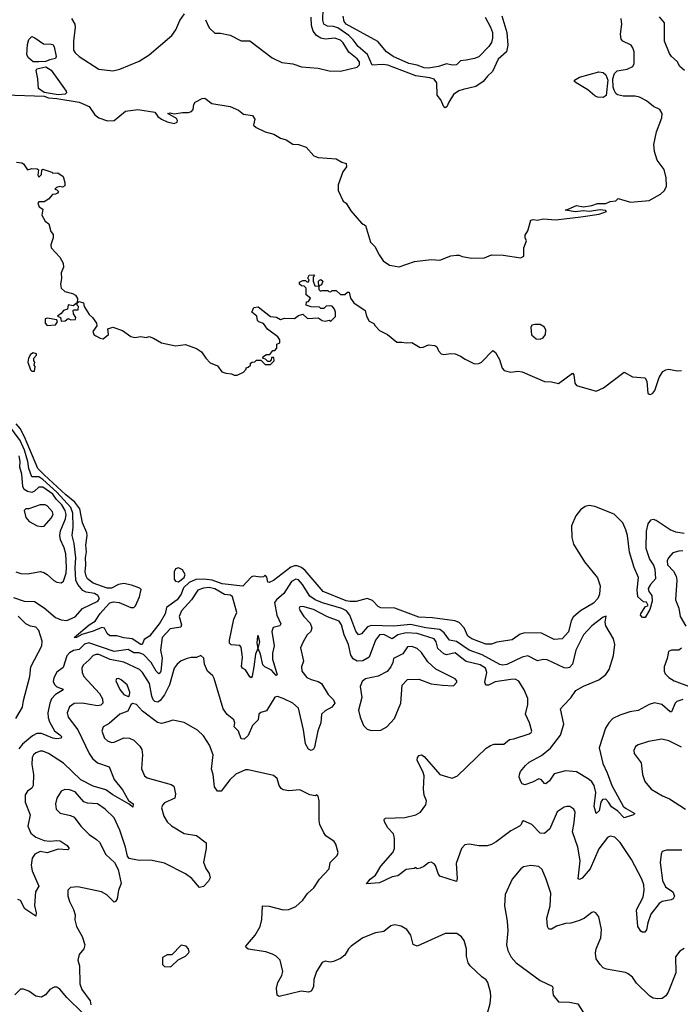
# Model space of a CAD drawing. Extents: x 2220520 to 2384350, y 721165 to 893491.
# Tile 232 of 256: x 2283199 to 2287928, y 857519 to 864568. Entities that reach past the tile are written whole.
import ezdxf

# ---------------------------------------------------------------- set-up
doc = ezdxf.new("R2010")
doc.units = 0

msp = doc.modelspace()

# ---------------------------------------------------------------- linework, layer by layer
at = {"layer": '0CON20XD'}
for points in [[(2283570, 864575), (2283593.1, 864535), (2283596.7, 864515), (2283582.9, 864415), (2283585, 864350), (2283595, 864330), (2283623.3, 864305), (2283765, 864212.5), (2283865, 864202.5), (2283915, 864212.5), (2284055, 864270), (2284126.7, 864315), (2284288, 864455), (2284315.6, 864494.4), (2284345, 864562.5), (2284379.3, 864610.7)], [(2284527.6, 864567.6), (2284555, 864508.8), (2284595, 864471.2), (2284635, 864470.8), (2284705, 864456.9), (2284785, 864416), (2284847.3, 864417.3), (2285005.7, 864295.7), (2285075, 864262), (2285155, 864250.8), (2285215, 864230.8), (2285335, 864220.6), (2285415, 864200.6), (2285495, 864199.2), (2285615, 864228.1), (2285630.5, 864245), (2285630.8, 864265), (2285615, 864288.2), (2285555.2, 864335.2), (2285515, 864402.5), (2285495, 864421.1), (2285455, 864435.6), (2285385, 864428.4), (2285355.3, 864434.7), (2285323.7, 864453.7), (2285300.5, 864485), (2285288.7, 864525), (2285285, 864586)], [(2286650.6, 864595), (2286685.3, 864475.3), (2286692.8, 864385), (2286682.2, 864337.8), (2286624.6, 864285), (2286584.1, 864195.9), (2286546.6, 864163.4), (2286517.3, 864125), (2286465, 864089.2), (2286372.3, 864067.7), (2286341.7, 864058.3), (2286305, 864031.5), (2286271.7, 863978.3), (2286257.1, 863942.9), (2286245, 863935.7), (2286235, 863944.2), (2286213.2, 863993.2), (2286187.9, 864027.9), (2286185.8, 864115), (2286165, 864141.4), (2286135, 864151.6), (2286035, 864166), (2285832.8, 864242.8), (2285795, 864247.5), (2285722.8, 864242.8), (2285688.6, 864318.6), (2285621.1, 864375), (2285585, 864423.8), (2285554, 864454), (2285475, 864509.8), (2285445, 864518.5), (2285401, 864521), (2285376.2, 864535), (2285367.6, 864565), (2285372.1, 864645)], [(2286531.2, 864585), (2286568.9, 864515), (2286582.3, 864475), (2286583.6, 864435), (2286576.2, 864405), (2286557.7, 864375), (2286485, 864302.1), (2286455, 864288.8), (2286395, 864278.1), (2286355, 864274), (2286325, 864244), (2286295, 864241.2), (2286255, 864252.5), (2286197.4, 864232.6), (2286125, 864221.2), (2286095, 864223.3), (2286045, 864241.9), (2285985, 864254.3), (2285872.5, 864305), (2285825, 864337.8), (2285761.8, 864411.8), (2285535, 864535.2), (2285521.3, 864555), (2285513.8, 864593.8)], [(2287956.7, 864205), (2287925, 864233.3), (2287905, 864267.5), (2287863.3, 864305), (2287850, 864325), (2287813.3, 864415), (2287813.3, 864545), (2287778, 864588)], [(2283095, 864030), (2283375, 864019.2), (2283405, 864008.7), (2283464.5, 864004.5), (2283625, 863977.3), (2283696.9, 863946.9), (2283737.6, 863887.6), (2283764.7, 863864.7), (2283826.7, 863843.3), (2283875, 863846.7), (2283955, 863913.8), (2284045, 863925.7), (2284165.9, 863905.9), (2284187.5, 863875), (2284214.3, 863855), (2284255, 863836.2), (2284305, 863825.6), (2284326, 863835), (2284328, 863845), (2284320.5, 863860.5), (2284260, 863895), (2284275, 863900), (2284305, 863893.3), (2284363.8, 863903.8), (2284405.9, 863904.1), (2284428.8, 863911.2), (2284440, 863925), (2284445, 863960), (2284455, 863977.5), (2284506.1, 864003.9), (2284525, 864006), (2284575, 863968), (2284705, 863946), (2284765, 863920), (2284800.9, 863890.9), (2284865, 863881.2), (2284881.2, 863855), (2284873, 863813), (2284892.5, 863795), (2284956.7, 863765), (2285017.8, 863747.8), (2285065, 863720.6), (2285106.8, 863706.8), (2285155, 863676), (2285195, 863674.2), (2285250, 863655), (2285305, 863592.5), (2285335, 863580.8), (2285465, 863572), (2285505, 863547.5), (2285535, 863537.5), (2285538, 863515), (2285512.1, 863477.9), (2285479.4, 863385), (2285478.6, 863345), (2285515, 863267.5), (2285535, 863253.3), (2285569.7, 863199.7), (2285645, 863110.8), (2285673.1, 863093.1), (2285709.2, 862975), (2285741.2, 862945), (2285770.8, 862885), (2285801.7, 862841.7), (2285845, 862810.6), (2285915, 862799.5), (2286025.9, 862835.9), (2286145, 862851.2), (2286205, 862846.2), (2286285, 862877.5), (2286325, 862882.5), (2286345, 862882.5), (2286365, 862873.3), (2286435, 862860), (2286525, 862862), (2286575.9, 862884.1), (2286660.7, 862880.7), (2286785, 862863.3), (2286807.5, 862875), (2286806.7, 862935), (2286827.5, 862985), (2286817.5, 863005), (2286817.5, 863025), (2286836.7, 863055), (2286857, 863133), (2286875, 863137.1), (2286905, 863132), (2286945, 863142.5), (2287035.4, 863135.4), (2287215, 863155.6), (2287347.5, 863175), (2287400, 863195), (2287391.7, 863201.7), (2287355, 863206.7), (2287275, 863194), (2287235, 863200), (2287175, 863191.4), (2287105, 863203.3), (2287103, 863207), (2287125, 863210), (2287185, 863236.7), (2287235, 863226.7), (2287295, 863237.5), (2287335, 863252.5), (2287395, 863252.5), (2287425, 863266.7), (2287465, 863270), (2287482.5, 863287.5), (2287570.8, 863260.8), (2287705, 863274.3), (2287785, 863318.8), (2287813.3, 863345), (2287828, 863375), (2287826, 863435), (2287812, 863495), (2287761.7, 863561.7), (2287743.3, 863625), (2287738.5, 863675), (2287757.5, 863765), (2287795.8, 863865), (2287797.1, 863895), (2287781.4, 863925), (2287735, 863947.1), (2287685, 863985.7), (2287635, 864011.9), (2287605, 864020), (2287521.3, 864021.3), (2287478.8, 864028.8), (2287465, 864038.8), (2287453, 864063), (2287446.4, 864085), (2287444.5, 864145), (2287456.9, 864183.1), (2287475, 864200.6), (2287546.8, 864213.2), (2287587, 864233), (2287598, 864255), (2287596.6, 864336.6), (2287588.6, 864365), (2287575, 864385.8), (2287516.7, 864415), (2287505, 864427.5), (2287498.6, 864465), (2287510, 864535), (2287504.4, 864575)], [(2283335, 864264.8), (2283295, 864265.2), (2283262.7, 864295), (2283251, 864315), (2283255, 864390.8), (2283265, 864426), (2283285, 864446.7), (2283308.3, 864438.3), (2283370, 864395), (2283425, 864393.3), (2283435, 864390), (2283445, 864373.3), (2283459.3, 864305), (2283455, 864288.8), (2283415, 864281.4), (2283382.6, 864267.4), (2283335, 864264.8)], [(2283475, 864029.1), (2283375, 864046.1), (2283334, 864075), (2283328.5, 864145), (2283316.2, 864203.8), (2283321.8, 864215), (2283385, 864230), (2283425, 864206.4), (2283531.4, 864055), (2283534.3, 864045), (2283525, 864034.5), (2283475, 864029.1)], [(2287375, 864010), (2287335, 864013.3), (2287315, 864023.3), (2287266.1, 864066.1), (2287182.5, 864115), (2287170, 864125), (2287170, 864135), (2287205, 864156.7), (2287345, 864193.3), (2287375, 864190), (2287395, 864173.3), (2287408.2, 864135), (2287396.2, 864025), (2287375, 864010)], [(2283175, 863547.5), (2283215, 863542.5), (2283226.4, 863536.4), (2283253.6, 863493.6), (2283285, 863503.3), (2283325, 863500), (2283333, 863493), (2283327.5, 863455), (2283335, 863440), (2283355, 863460), (2283358.3, 863491.7), (2283365, 863497.5), (2283430, 863475), (2283435, 863470), (2283471.7, 863471.7), (2283510, 863445), (2283523, 863403), (2283520.7, 863379.3), (2283505, 863367.5), (2283485, 863372.5), (2283463, 863367), (2283450, 863355), (2283465, 863350), (2283477, 863337), (2283470, 863325), (2283455, 863317.5), (2283433, 863317), (2283405, 863282.5), (2283375, 863263.3), (2283335, 863262.5), (2283327.5, 863255), (2283338.3, 863228.3), (2283365, 863210), (2283358.3, 863168.3), (2283380, 863125), (2283406.7, 863105), (2283421.2, 863051.2), (2283439.3, 863029.3), (2283438.8, 863005), (2283422, 862955), (2283423.8, 862935), (2283485, 862867.5), (2283508.8, 862825), (2283512, 862795), (2283495.7, 862755), (2283498.6, 862715), (2283490.6, 862675), (2283495.7, 862645), (2283520.9, 862620.9), (2283577.3, 862607.3), (2283597.5, 862595), (2283611.7, 862571.7), (2283610, 862540), (2283625, 862550), (2283655, 862540), (2283660, 862515), (2283696.4, 862456.4), (2283720, 862435), (2283747.5, 862395), (2283750, 862375), (2283723.3, 862335), (2283730, 862315), (2283743.9, 862303.9), (2283775, 862286.7), (2283795.9, 862284.1), (2283833.3, 862315), (2283830, 862355), (2283865, 862366.7), (2283935, 862342), (2283995, 862300), (2284022.7, 862292.7), (2284065, 862298.8), (2284105, 862293.3), (2284125, 862300), (2284157.7, 862287.7), (2284215, 862253.3), (2284315, 862234), (2284385, 862242), (2284464.1, 862214.1), (2284500.8, 862190.8), (2284530, 862145), (2284561.2, 862111.2), (2284615, 862090), (2284645, 862047.5), (2284675, 862036.7), (2284715, 862032.5), (2284735, 862022.5), (2284755, 862022.5), (2284800, 862045), (2284820, 862065), (2284820, 862075), (2284835, 862080), (2284850, 862095), (2284851.7, 862108.3), (2284863, 862117), (2284881.7, 862118.3), (2284895, 862130), (2284925, 862130), (2284955, 862100), (2284995, 862100), (2285020, 862125), (2285018.3, 862148.3), (2285001.7, 862148.3), (2284998.3, 862131.7), (2284988.3, 862121.7), (2284975, 862120), (2284958.3, 862138.3), (2284941.7, 862141.7), (2284940, 862155), (2284965, 862170), (2284988.3, 862171.7), (2285011.7, 862198.3), (2285025, 862200), (2285040, 862215), (2285040, 862245), (2285060, 862255), (2285060, 862275), (2285046.4, 862296.4), (2284972.3, 862352.3), (2284943, 862393), (2284910, 862405), (2284900, 862415), (2284896.1, 862446.1), (2284860, 862475), (2284875, 862507.5), (2284905, 862512.5), (2284995, 862442.5), (2285037, 862437), (2285065, 862422.5), (2285095, 862430), (2285165, 862427.5), (2285195, 862450), (2285225, 862460), (2285258.3, 862428.3), (2285335, 862432.5), (2285365, 862413.3), (2285385, 862410), (2285415, 862417.5), (2285425, 862410), (2285458.3, 862441.7), (2285460, 862475), (2285452.5, 862495)], [(2285452.5, 862495), (2285436.4, 862516.4), (2285425, 862520), (2285393, 862517), (2285375, 862500), (2285355, 862500), (2285345, 862510), (2285285, 862512.5), (2285250, 862525), (2285251.7, 862548.3), (2285265, 862550), (2285280, 862575), (2285248.3, 862598.3), (2285250, 862645), (2285235, 862660), (2285215, 862662.5), (2285202.5, 862675), (2285202.5, 862687.5), (2285225, 862700), (2285245, 862700), (2285255, 862690), (2285265, 862690), (2285270, 862705), (2285262.5, 862712.5), (2285262.5, 862725), (2285271.7, 862738.3), (2285305, 862740), (2285310, 862735), (2285300, 862725), (2285300, 862695), (2285311.7, 862661.7), (2285340, 862660), (2285337.5, 862695), (2285345, 862702.5), (2285355, 862707.5), (2285367.5, 862695), (2285359.3, 862670.7), (2285340, 862660), (2285340, 862635), (2285353, 862623), (2285365, 862630), (2285405, 862630), (2285411.7, 862621.7), (2285425, 862620), (2285435, 862630), (2285465, 862630), (2285495, 862600), (2285525, 862600), (2285545, 862617.5), (2285556.4, 862616.4), (2285567.5, 862575), (2285590.7, 862540.7), (2285672.5, 862485), (2285681.2, 862445), (2285700, 862410), (2285733, 862393), (2285742.5, 862375), (2285775, 862342.5), (2285832.5, 862315), (2285898.3, 862258.3), (2285935, 862260), (2285965, 862253.3), (2286005, 862257.5), (2286065, 862220), (2286087, 862223), (2286125, 862240), (2286170, 862235), (2286185, 862226.7), (2286196.4, 862196.4), (2286216.2, 862176.2), (2286235, 862171.2), (2286285, 862178.8), (2286315, 862176.2), (2286355, 862160), (2286386.4, 862136.4), (2286453.9, 862103.9), (2286485, 862106.7), (2286505, 862116.7), (2286585, 862198.8), (2286605, 862186), (2286633.9, 862136.1), (2286652.7, 862072.7), (2286667, 862057), (2286714.4, 862044.4), (2286765, 862050.9), (2286795, 862046.1), (2286955, 861976.9), (2287005, 861975.8), (2287055, 861964), (2287155, 862037.5), (2287164.4, 862024.4), (2287171.5, 861965), (2287185, 861948.6), (2287325, 861908.1), (2287378.5, 861931.5), (2287525, 862044.2), (2287585, 862010.6), (2287675, 862003.8), (2287687.4, 861977.4), (2287694.4, 861895), (2287705, 861885.7), (2287715, 861885.6), (2287731.4, 861895), (2287745, 861914.2), (2287775.8, 862005), (2287801.7, 862048.3), (2287825, 862061.8), (2287845, 862064.7), (2287905, 862054.2), (2287935, 862057.1)], [(2283495, 862410), (2283525, 862412.5), (2283545, 862427.5), (2283565, 862420), (2283598.3, 862421.7), (2283600, 862435), (2283583, 862463), (2283582.5, 862485), (2283585, 862490), (2283618.3, 862491.7), (2283620, 862515), (2283610, 862525), (2283610, 862540), (2283581.7, 862518.3), (2283545, 862527.5), (2283540, 862495), (2283512.5, 862485), (2283496.4, 862463.6), (2283470, 862445), (2283490, 862435), (2283495, 862410)], [(2283395, 862377.5), (2283455, 862382.5), (2283470, 862405), (2283465, 862420), (2283395, 862430), (2283380, 862425), (2283380, 862395), (2283395, 862377.5)], [(2286925, 862281.2), (2286945, 862290), (2286963.3, 862315), (2286966.1, 862346.1), (2286956.1, 862366.1), (2286925, 862386.7), (2286885, 862386.7), (2286865, 862380), (2286857.5, 862365), (2286861.7, 862311.7), (2286895, 862283.3), (2286925, 862281.2)], [(2283305, 862052.5), (2283310, 862085), (2283302.5, 862095), (2283307.5, 862115), (2283300, 862125), (2283300, 862145), (2283320, 862165), (2283320, 862175), (2283295, 862182.5), (2283275, 862170), (2283262.5, 862145), (2283257.5, 862115), (2283275, 862060), (2283285, 862052.5), (2283305, 862052.5)], [(2283155, 860430.9), (2283230, 860405), (2283305, 860401.5), (2283375, 860358.2), (2283455, 860287.7), (2283495, 860271.6), (2283535, 860267.4), (2283595, 860293.8), (2283647.8, 860352.2), (2283758.6, 860405), (2283769.6, 860425), (2283757.1, 860445), (2283735, 860459.1), (2283675, 860469.5), (2283651.4, 860481.4), (2283614.9, 860524.9), (2283599.6, 860555), (2283596.5, 860643.5), (2283601.2, 860715), (2283588.7, 860818.7), (2283575.2, 860875), (2283581.5, 860935), (2283579.2, 861035), (2283565.1, 861075), (2283465.1, 861185.1), (2283365, 861275.5), (2283335, 861294.1), (2283284.8, 861294.8), (2283264.5, 861355.5), (2283256.9, 861405), (2283233.6, 861485), (2283202.7, 861555), (2283120.2, 861665)], [(2284649, 860529), (2284575.9, 860555.9), (2284516.5, 860563.5), (2284459.5, 860560.5), (2284411.2, 860538.8), (2284370.5, 860499.5), (2284354.7, 860455), (2284327.1, 860415), (2284250, 860360), (2284240.2, 860315), (2284205, 860252.9), (2284129.1, 860155), (2284090.2, 860129.8), (2284076.3, 860093.7), (2284065, 860095.6), (2284005, 860136.4), (2283945, 860141.4), (2283893, 860157), (2283845, 860156.7), (2283825, 860172.5), (2283805, 860212.5), (2283787.3, 860217.3), (2283725, 860190), (2283643.2, 860166.8), (2283605, 860144.2), (2283588, 860145), (2283695, 860235.7), (2283738.4, 860261.6), (2283775, 860317.1), (2283815, 860361.8), (2283845, 860393.9), (2283871.1, 860401.1), (2283911.9, 860395), (2283995, 860360), (2284015, 860358.9), (2284027.7, 860372.3), (2284057.4, 860435), (2284068.1, 860488.1), (2284057.9, 860497.9), (2283999.5, 860519.5), (2283945, 860530.7), (2283906.3, 860523.7), (2283855, 860498.7), (2283825, 860497.2), (2283724.3, 860535), (2283685, 860564.4), (2283673.8, 860585), (2283668.5, 860615), (2283672.9, 860665), (2283669.1, 860715), (2283677, 860757), (2283672.2, 860805), (2283682.2, 860875), (2283679.4, 860895), (2283647.3, 860965), (2283630, 861065), (2283592.7, 861112.7), (2283528.3, 861165), (2283375, 861310.5), (2283329.3, 861355), (2283232, 861582), (2283201.6, 861641.6), (2283172.6, 861675)], [(2283172, 860615), (2283205.8, 860604.2), (2283255, 860600.8), (2283346.8, 860616.8), (2283370.7, 860610.7), (2283396, 860595), (2283442.4, 860552.4), (2283465, 860541.4), (2283495, 860537.1), (2283512.2, 860547.8), (2283530.3, 860605), (2283534.7, 860645), (2283528.3, 860745), (2283517.6, 860787.6), (2283490.4, 860845), (2283485.6, 860875), (2283492, 860908), (2283527.3, 860995), (2283530.7, 861025), (2283523.9, 861055), (2283500.1, 861095), (2283462.3, 861132.3), (2283435, 861170), (2283365, 861221.7), (2283335, 861221.9), (2283305, 861192.1), (2283285, 861182.8), (2283255, 861189.5), (2283230.5, 861205), (2283221.7, 861225), (2283213.8, 861315), (2283200.5, 861365), (2283202.5, 861405), (2283193.8, 861445)], [(2283355, 860938.8), (2283375, 860942), (2283425, 860999.2), (2283437.3, 861025), (2283434.3, 861045), (2283395, 861087.5), (2283380, 861095), (2283345.7, 861094.3), (2283265, 861066.7), (2283243.6, 861066.4), (2283230, 861055), (2283243.3, 861005), (2283266.7, 860975), (2283325, 860944), (2283355, 860938.8)], [(2287955, 860889.5), (2287895, 860899.6), (2287855, 860916.2), (2287755, 860983.2), (2287735, 860990.4), (2287715, 860985.6), (2287695, 860958.8), (2287683.6, 860906.4), (2287680, 860785), (2287705.8, 860705.7), (2287735, 860662.1), (2287744.8, 860635), (2287749.4, 860565), (2287714.3, 860525), (2287697.1, 860495), (2287702.5, 860475), (2287723.1, 860445), (2287726.6, 860405), (2287709.4, 860345), (2287675, 860289.2), (2287657, 860287), (2287643.3, 860305), (2287643.8, 860315), (2287675, 860363.3), (2287696.7, 860375), (2287685, 860397.5), (2287665, 860401.2), (2287624.4, 860435), (2287619.2, 860485), (2287628.1, 860575), (2287596.8, 860646.8), (2287563.9, 860755), (2287549.1, 860875), (2287538.4, 860915), (2287516.4, 860966.4), (2287455, 861026.9), (2287315, 861082.1), (2287275, 861089.8), (2287246.9, 861083.1), (2287212.1, 861057.9), (2287178.6, 861015), (2287149.5, 860945), (2287150.1, 860860.1), (2287164, 860814), (2287242.5, 860687.5), (2287335, 860572.5), (2287353.3, 860515), (2287348.8, 860455), (2287336.2, 860425), (2287305, 860391.2), (2287214.1, 860335.9), (2287159.5, 860290.5), (2287146.9, 860265), (2287126.4, 860185), (2287082.5, 860135), (2287025, 860131.4), (2286935, 860176.7), (2286815, 860177.3), (2286780.9, 860169.1), (2286725, 860127.1), (2286615, 860110.9), (2286575, 860097.5), (2286535, 860097.1), (2286436, 860135), (2286405.6, 860155), (2286381.5, 860215), (2286343.4, 860253.4), (2286314.7, 860264.7), (2286154.8, 860284.8), (2286055, 860290), (2285884.4, 860354.4), (2285785, 860356.2), (2285765, 860366.7), (2285725, 860408.8), (2285685, 860423.8), (2285606.4, 860403.6), (2285565, 860402), (2285535, 860407.9), (2285371.9, 860475), (2285242.2, 860625), (2285215.5, 860645.5), (2285185, 860657), (2285165, 860657.7), (2285140.7, 860649.3), (2285015, 860553.8), (2284985, 860537.5), (2284975, 860540), (2284967, 860577), (2284955, 860590), (2284945, 860580), (2284925, 860577.5), (2284870, 860585), (2284855, 860576.7), (2284795, 860512.5), (2284649, 860529)], [(2287945, 860765.3), (2287917.2, 860762.8), (2287875, 860750), (2287843.9, 860716.1), (2287834.5, 860694.5), (2287834.7, 860664.7), (2287879.8, 860619.8), (2287899, 860585), (2287902.2, 860555), (2287893.8, 860413.8), (2287917.5, 860355), (2287926.7, 860295), (2287967.5, 860225)], [(2284335, 860542.9), (2284375.4, 860574.6), (2284384.2, 860595), (2284365, 860629.2), (2284335, 860644.5), (2284313.5, 860636.5), (2284303.6, 860615), (2284305, 860563.3), (2284315, 860549.2), (2284335, 860542.9)], [(2287092.2, 859657.8), (2287145, 859712.5), (2287179.2, 859765), (2287235, 859797.5), (2287345, 859840.9), (2287395, 859878.9), (2287418.5, 859915), (2287449.6, 860015), (2287459.1, 860095), (2287448.9, 860135), (2287395, 860227.5), (2287390.8, 860255), (2287396.4, 860296.4), (2287375, 860291.2), (2287295, 860228.9), (2287235, 860164.4), (2287178.8, 860055), (2287155.4, 859955), (2287135, 859930.5), (2287115, 859925.4), (2287095, 859928.9), (2286975, 859984.6), (2286945, 859986.2), (2286905, 859978.2), (2286835, 860013.6), (2286794.8, 860005.2), (2286685, 859951.2), (2286655, 859946.7), (2286635, 859950.4), (2286510.3, 860020.3), (2286415, 860053), (2286325, 860115.2), (2286275, 860126.9), (2286237.1, 860177.1), (2286205, 860202.1), (2286105, 860213.1), (2285995, 860239.1), (2285876.1, 860226.1), (2285715, 860231.6), (2285688.6, 860221.4), (2285645, 860170), (2285625, 860163.1), (2285605, 860190.8), (2285562.5, 860305), (2285538.9, 860335), (2285505, 860352.3), (2285366.6, 860393.4), (2285313.5, 860413.5), (2285275, 860439.8), (2285224.3, 860525), (2285195, 860558), (2285175, 860562), (2285145, 860546.2), (2285089.7, 860460.3), (2285036.4, 860415), (2285023.6, 860395), (2285040, 860305), (2285068, 860242), (2285060.5, 860229.5), (2285013.6, 860216.4), (2285002.6, 860187.4), (2285020.4, 860085), (2285007.5, 860032.5), (2285008.8, 859988.8), (2285042.5, 859877.5), (2285035, 859874), (2285001.3, 859911.3), (2284953.8, 859933.8), (2284938.5, 859948.5), (2284923.1, 860025), (2284906.2, 860065), (2284916.7, 860115), (2284905, 860160), (2284900, 860155), (2284896.2, 860105), (2284902.5, 860065), (2284885.6, 860025), (2284873.9, 859935), (2284862.6, 859867.4), (2284855, 859856), (2284845, 859864.3), (2284815, 859914.4), (2284793.8, 859925), (2284786.4, 859936.4), (2284792.8, 860005), (2284785, 860076), (2284775, 860086.9), (2284712.7, 860092.7), (2284700, 860105), (2284699.6, 860125), (2284732.4, 860275), (2284754.1, 860325), (2284722.2, 860435), (2284707.8, 860447.8), (2284665, 860452.3), (2284595, 860492.8), (2284555, 860503.4), (2284515, 860497.9), (2284475, 860483.1), (2284428.4, 860415), (2284356.8, 860335), (2284339.6, 860295), (2284357.1, 860235), (2284351.4, 860218.6), (2284275, 860207.5), (2284218.7, 860145), (2284207.1, 860055), (2284217.6, 859997.6), (2284209, 859905), (2284205, 859891.1), (2284195, 859884.6), (2284175, 859904.1), (2284139.1, 859965), (2284085, 860022), (2284055, 860035.8), (2284016, 860036), (2283975, 860059.8), (2283875, 860043.6), (2283692.5, 860107.5), (2283663.3, 860096.7), (2283625, 860059.8), (2283585, 860052.9), (2283555, 860036.1), (2283537.3, 860012.7), (2283509.2, 859930.8), (2283465, 859896.1), (2283442.1, 859855), (2283439.2, 859829.2), (2283447.5, 859807.5), (2283465, 859792.9), (2283508.8, 859775), (2283502.5, 859765), (2283455, 859737.2), (2283426.8, 859705), (2283413.3, 859675), (2283400.8, 859605), (2283401.9, 859571.9), (2283411.2, 859541.2), (2283447.1, 859477.1), (2283485, 859447.5), (2283497.1, 859435), (2283496.2, 859425), (2283465, 859418.8), (2283435, 859423.5), (2283355, 859457.4), (2283322.2, 859457.8), (2283289.5, 859440.5), (2283217.9, 859382.1), (2283191.5, 859348.5)], [(2286021.7, 858491.7), (2285965, 858484), (2285905, 858438.8), (2285865, 858430.8), (2285775, 858388.8), (2285681.7, 858381.7), (2285706.7, 858415), (2285745.6, 858444.4), (2285782.7, 858507.3), (2285870.8, 858605), (2285882.5, 858635), (2285882.5, 858705), (2285875, 858740), (2285833.4, 858783.4), (2285810, 858825), (2285808.3, 858841.7), (2285818.3, 858851.7), (2285955, 858855.7), (2286035, 858874.4), (2286067.5, 858895), (2286105, 858946.7), (2286110.8, 858975), (2286093.8, 859015), (2286089.7, 859059.7), (2286093.3, 859155), (2286085.4, 859185.4), (2286044.2, 859265), (2286046, 859285), (2286059.2, 859300.8), (2286075, 859304.3), (2286095, 859293.1), (2286205.6, 859165), (2286261.9, 859148.1), (2286295, 859138.3), (2286332.5, 859155), (2286538.5, 859351.5), (2286568.9, 859371.1), (2286595, 859380.2), (2286665, 859382), (2286705, 859413.8), (2286735, 859418.6), (2286845, 859456), (2286860, 859465), (2286864, 859475), (2286847.1, 859535), (2286818.2, 859595), (2286835.4, 859665), (2286837, 859707), (2286809.1, 859769.1), (2286771.4, 859831.4), (2286745.4, 859845.4), (2286715, 859845.3), (2286603, 859827), (2286555, 859803.6), (2286535, 859803.1), (2286528.5, 859825), (2286543.2, 859895), (2286532, 859925), (2286495, 859949.3), (2286393.8, 859973.8), (2286355.1, 860005.1), (2286315, 860034.1), (2286255, 860021.2), (2286235, 860028.4), (2286191.1, 860065), (2286179.7, 860115), (2286164.8, 860134.8), (2286045, 860173.4), (2285965, 860178.9), (2285906.2, 860165), (2285865, 860135.3), (2285805, 860166.5), (2285775, 860163.1), (2285746, 860125), (2285701.5, 860005), (2285655, 859977.8), (2285615, 859976.5), (2285585, 859992.3), (2285568.2, 860018.2), (2285552.4, 860095), (2285520.7, 860165), (2285501.6, 860235), (2285485, 860261.8), (2285402.8, 860292.8), (2285302.5, 860345), (2285225, 860367.3), (2285204, 860365), (2285200, 860355), (2285205.7, 860335), (2285232.5, 860295), (2285278, 860248), (2285290, 860215), (2285282, 860188), (2285256.6, 860163.4), (2285227.1, 860115), (2285209.7, 860070.3), (2285230.6, 859975), (2285215.8, 859935), (2285219.2, 859905), (2285255, 859858.1), (2285285, 859843.3), (2285335, 859830), (2285360, 859815), (2285406, 859736), (2285445, 859698), (2285454.3, 859675), (2285434.2, 859645), (2285385, 859620), (2285358.1, 859595), (2285355.5, 859535), (2285333.8, 859476.2), (2285309.4, 859360.6), (2285302, 859345), (2285285, 859336), (2285265, 859346.2), (2285243.6, 859383.6), (2285229.2, 859485), (2285195, 859638.1), (2285155, 859673.6), (2285085, 859707.3), (2285045, 859722.5), (2285025, 859716.7), (2284965, 859620.6), (2284925, 859606.9), (2284910, 859595), (2284905.6, 859555), (2284864.6, 859515), (2284835, 859442.9), (2284805, 859417.5), (2284785, 859418.8), (2284765, 859474.4), (2284733.6, 859505), (2284737.8, 859535), (2284731.9, 859555), (2284685, 859593.8), (2284655, 859633.8), (2284591.7, 859851.7), (2284580.5, 859870.5), (2284542.5, 859905), (2284522.5, 859955), (2284515.8, 859995.8), (2284495, 860016), (2284465, 860001.2), (2284425, 860002.5), (2284397.5, 859995), (2284355, 859977.5), (2284325, 859954.2), (2284305.3, 859924.7), (2284270, 859805), (2284234.7, 859735), (2284205.2, 859694.8), (2284186.9, 859683.1), (2284166.9, 859686.9), (2284155, 859699.5), (2284144.7, 859725), (2284128.2, 859815), (2284076.9, 859895), (2284055.7, 859915.7), (2283945, 859967.2), (2283846.9, 859986.9), (2283765, 860022.4), (2283745, 860024), (2283723.7, 860016.3), (2283696.2, 859983.8), (2283652.8, 859947.2), (2283644.5, 859925), (2283645.5, 859895), (2283658.2, 859865), (2283769.6, 859745), (2283791.5, 859705), (2283794.5, 859675), (2283779.8, 859660.2), (2283755, 859655.3), (2283645.3, 859674.7), (2283587.9, 859672.1), (2283555, 859648), (2283539.5, 859605), (2283545.5, 859575), (2283613.8, 859485), (2283695.8, 859314.2), (2283718.8, 859278.8), (2283755, 859247.3), (2283838.1, 859218.1), (2283875, 859127.5), (2283934.6, 859055), (2283978.3, 858978.3), (2284010, 858955), (2284008.8, 858931.2), (2283982.7, 858952.7), (2283865, 859017.8), (2283815, 859054.7), (2283725, 859081.8), (2283636.5, 859126.5), (2283512.7, 859245), (2283405, 859315.4), (2283365, 859331.8), (2283345, 859331.8), (2283315, 859319.5), (2283297.8, 859305), (2283287.3, 859285), (2283286, 859235), (2283296.5, 859163.5), (2283295.5, 859085), (2283285, 859066.9), (2283254.7, 859045.3), (2283237.5, 859017.5), (2283237.3, 858965), (2283272.7, 858875), (2283256.9, 858795), (2283278.5, 858745), (2283315, 858715.3), (2283375, 858691.1), (2283415, 858686.1), (2283465, 858692.1), (2283488.9, 858688.9), (2283537.5, 858655), (2283553.8, 858635), (2283544, 858626), (2283475, 858628.8), (2283395, 858604.1), (2283345, 858612.3), (2283307.1, 858592.9), (2283287.3, 858565), (2283280.4, 858515), (2283286.9, 858475), (2283335.7, 858365), (2283311.9, 858325), (2283303.7, 858226.3), (2283316.1, 858175), (2283315, 858150), (2283235, 858201.9), (2283205, 858261.2), (2283185, 858269.2)], [(2283171.2, 859565), (2283220, 859645), (2283227.1, 859695), (2283271.2, 859865), (2283278.9, 859935), (2283357.8, 860085), (2283359.3, 860119.3), (2283336.2, 860195), (2283315, 860218.5), (2283275, 860227), (2283243.1, 860243.1), (2283188.3, 860298.3)], [(2285715, 859479.2), (2285785, 859482), (2285826.2, 859505), (2285881.2, 859565), (2285928, 859675), (2285936.1, 859803.9), (2285975, 859843.8), (2286055.8, 859845.8), (2286145, 859813.8), (2286225, 859803.3), (2286305, 859800), (2286327.5, 859825), (2286327.5, 859835), (2286315, 859850), (2286178.7, 859918.7), (2286121.3, 859971.3), (2286075, 860038), (2286045, 860066.9), (2286005, 860081.4), (2285975, 860078), (2285942, 860028), (2285874.4, 859995.6), (2285869.2, 859965), (2285855.7, 859935), (2285828.5, 859901.5), (2285765, 859866.9), (2285675, 859848.6), (2285649.7, 859830.3), (2285635.8, 859794.2), (2285646.9, 859715), (2285624.4, 859625), (2285636.1, 859573.9), (2285660, 859515), (2285685, 859488.8), (2285715, 859479.2)], [(2287935, 860068.8), (2287917.5, 860055), (2287865, 860053.8), (2287843.3, 860045), (2287834.3, 859995), (2287812.5, 859935), (2287812, 859905), (2287818, 859885), (2287845, 859857.5), (2287883.8, 859835), (2288005, 859789.1)], [(2283975, 859723.3), (2283985, 859730), (2283987.5, 859752.5), (2283967.5, 859805), (2283925, 859842.2), (2283905, 859851.4), (2283891.9, 859848.1), (2283885.8, 859835), (2283915, 859772.5), (2283945, 859737.5), (2283975, 859723.3)], [(2286547.5, 857455), (2286565.7, 857525), (2286570.6, 857575), (2286569.2, 857605), (2286548.8, 857675), (2286538.8, 857695), (2286505.7, 857715.7), (2286422.5, 857795), (2286410, 857815), (2286397.5, 857862.5), (2286396, 857915), (2286380, 857975), (2286361.2, 858001.2), (2286327.5, 858025), (2286245, 858026), (2286045, 857936.2), (2286016.4, 857946.4), (2285998, 858015), (2285968.8, 858055), (2285928.8, 858078.8), (2285885, 858088), (2285855, 858080), (2285805, 858040.8), (2285745, 858030.8), (2285653.8, 857995), (2285572, 857935), (2285552.5, 857915), (2285525, 857870), (2285495, 857848), (2285445, 857824.4), (2285421.7, 857821.7), (2285385, 857828.8), (2285365, 857818.8), (2285323.8, 857755), (2285304.1, 857695.9), (2285302, 857645), (2285285, 857613.3), (2285265, 857606.2), (2285213.6, 857613.6), (2285055, 857573.8), (2285042, 857585), (2285038, 857635), (2285047.5, 857675), (2285075.6, 857725), (2285083.1, 857755), (2285062.5, 857835), (2285035, 857864), (2285007.3, 857877.3), (2284960, 857895), (2284835, 857914.3), (2284818.8, 857925), (2284818, 857935), (2284885, 858013.3), (2284919.2, 858075), (2284932, 858125), (2284936.7, 858223.3), (2284985, 858221.1), (2285085, 858195.6), (2285125, 858198.6), (2285175, 858219.2), (2285226.2, 858263.8), (2285258.3, 858311.7), (2285305, 858352.9), (2285345.3, 858414.7), (2285415, 858490), (2285421.2, 858535), (2285471.2, 858585), (2285479.2, 858605), (2285462, 858665), (2285449.2, 858685), (2285390, 858725), (2285375, 858746.7), (2285348.1, 858805), (2285342, 858835), (2285343.3, 858975), (2285335, 859010), (2285325, 859017.5), (2285315, 859012.5), (2285275, 859018.8), (2285205, 859054), (2285125, 859048.1), (2285085.5, 859055.5), (2285070, 859065), (2285055.8, 859085), (2285041.2, 859135), (2285015.9, 859155.9), (2284835, 859198), (2284815, 859198), (2284745, 859167.5), (2284701.9, 859125), (2284640, 859045), (2284615, 859045.8), (2284592.9, 859075), (2284583.5, 859165), (2284572, 859202), (2284584.5, 859305), (2284557.8, 859375), (2284515, 859440), (2284471.9, 859481.9), (2284375, 859537.5), (2284295, 859552), (2284259.4, 859540.6), (2284215, 859528.5), (2284185, 859535.5), (2284076.9, 859616.9), (2284035, 859666.2), (2284007, 859673), (2283995, 859662.5), (2283971.9, 859618.1), (2283916.2, 859595), (2283839.8, 859530.2), (2283796, 859505), (2283787.8, 859475), (2283805.7, 859425), (2283828, 859405), (2283855, 859393.3), (2283875, 859395.7), (2283943.2, 859426.8), (2283985, 859423.3), (2284015, 859410), (2284058.1, 859368.1), (2284072.9, 859342.9), (2284077.5, 859305), (2284070.8, 859205), (2284091.2, 859155), (2284111.2, 859141.2), (2284282.9, 859092.9), (2284301.2, 859081.2), (2284314.4, 859025), (2284310, 858995), (2284235, 858961.4), (2284220, 858945), (2284214.3, 858925), (2284230.6, 858865), (2284254.4, 858825), (2284285, 858797.8), (2284375, 858742.7), (2284465, 858728.6), (2284533.8, 858675), (2284533.1, 858635), (2284514.3, 858535.7), (2284532.1, 858492.1), (2284555.8, 858455), (2284562, 858425), (2284550.3, 858399.7), (2284515, 858361.2), (2284485.9, 858355.9), (2284430.7, 858420.7), (2284385, 858454), (2284235, 858528.8), (2284135, 858550), (2284055, 858548.1), (2283982.7, 858562.7), (2283969.5, 858579.5), (2283955.6, 858645), (2283914.6, 858765), (2283874.7, 858854.7), (2283810.6, 858915), (2283755, 858953.6), (2283685, 858958.8), (2283657.8, 858967.8), (2283595, 859040), (2283555, 859054.5), (2283522.1, 859057.9), (2283495.6, 859044.4), (2283465.7, 858995), (2283454.4, 858955), (2283460, 858915), (2283488.3, 858888.3), (2283561.7, 858871.7), (2283588, 858858), (2283635.7, 858795), (2283695, 858734.4), (2283749.4, 858699.4), (2283769.5, 858679.5), (2283815, 858591.2), (2283877.5, 858535), (2283903.8, 858485), (2283926, 858385), (2283905.8, 858335), (2283895.5, 858274.5), (2283885, 858253.8), (2283875, 858250), (2283823.1, 858303.1), (2283785, 858324.4), (2283615, 858359.4), (2283563.3, 858355), (2283544.3, 858335.7), (2283544.4, 858295), (2283554.5, 858254.5), (2283585, 858196.7), (2283595, 858160), (2283594.3, 858124.3), (2283604.2, 858075), (2283647.1, 858005), (2283664.1, 857945.9), (2283658, 857915), (2283623.8, 857875), (2283614.1, 857835.9), (2283626.1, 857793.9), (2283630, 857665), (2283644.5, 857624.5), (2283704, 857545), (2283708.8, 857515)], [(2287945, 859701.6), (2287902.7, 859687.3), (2287890.9, 859675), (2287865, 859612.5), (2287855, 859612.9), (2287795, 859665.6), (2287743.6, 859676.4), (2287705, 859664.3), (2287625, 859621.5), (2287567, 859613), (2287495, 859590), (2287445, 859565.6), (2287416.9, 859535), (2287392.7, 859495), (2287345.6, 859355), (2287371.9, 859241.9), (2287404.5, 859175), (2287437.5, 859085), (2287518.5, 858938.5), (2287535, 858923.1), (2287602.5, 858885), (2287592.5, 858875), (2287525, 858853.8), (2287481.2, 858901.2), (2287435, 858933.1), (2287413.3, 858966.7), (2287395, 858987.5), (2287370, 858985), (2287358.8, 858965), (2287347.7, 858905), (2287324.2, 858884.2), (2287311.4, 858935), (2287321.8, 859035), (2287311.5, 859085), (2287295, 859110.6), (2287275, 859127.5), (2287185, 859183.3), (2287105, 859190.8), (2287025, 859170), (2286991.1, 859118.9), (2286965, 859098), (2286955, 859098.8), (2286935, 859126.2), (2286915, 859133.8), (2286870, 859110), (2286815, 859091.1), (2286795, 859096.7), (2286785, 859114.4), (2286774.8, 859145), (2286776.1, 859165), (2286784.7, 859185.3), (2286820.5, 859229.5), (2286845, 859251.8), (2286935, 859300), (2286997.8, 859352.2), (2287070.9, 859445), (2287093.1, 859525), (2287068.8, 859635), (2287092.2, 859657.8)], [(2287935, 859359.5), (2287845, 859405.6), (2287795, 859417.1), (2287698.8, 859401.2), (2287625, 859376.2), (2287606.1, 859363.9), (2287594, 859335), (2287598, 859315), (2287647.7, 859247.7), (2287655.8, 859165), (2287674.3, 859115), (2287718.6, 859058.6), (2287801.2, 859011.2), (2287850.5, 858990.5), (2287965, 858916.5)], [(2287938.3, 858621.7), (2287827.7, 858622.3), (2287797.3, 858612.7), (2287789.4, 858595), (2287783.3, 858535), (2287801.1, 858405), (2287820.7, 858360.7), (2287873.8, 858325), (2287886.4, 858293.6), (2287876.7, 858275), (2287863.1, 858266.9), (2287796.7, 858255), (2287775, 858241.1), (2287715.5, 858165), (2287695, 858102.5), (2287686.7, 858053.3), (2287674.3, 858035.7), (2287655, 858035.7), (2287645, 858043.1), (2287623.5, 858075), (2287613.1, 858195), (2287662.1, 858285), (2287669.2, 858335), (2287666.4, 858375), (2287652.1, 858415), (2287578.9, 858555), (2287496.3, 858676.3), (2287460, 858715), (2287425, 858723.8), (2287407.3, 858712.7), (2287345, 858632), (2287281.2, 858488.8), (2287225, 858422.9), (2287205, 858412.5), (2287197.5, 858417.5), (2287210.6, 858545), (2287193.8, 858643.8), (2287155.5, 858754.5), (2287168.5, 858821.5), (2287174.1, 858894.1), (2287166.2, 858915), (2287135.8, 858935.8), (2287114.1, 858935.9), (2287095, 858931.2), (2287045, 858896.7), (2286994.4, 858775), (2286955, 858740.6), (2286925, 858743.1), (2286865.8, 858805), (2286805, 858831.4), (2286795, 858826), (2286788.1, 858805), (2286776.2, 858793.8), (2286715, 858761), (2286609, 858681), (2286575, 858662.1), (2286545, 858653.1), (2286485, 858653.6), (2286415, 858664.4), (2286385, 858660), (2286362.2, 858635), (2286322.1, 858527.9), (2286330.8, 858419.2), (2286325, 858397.5), (2286205, 858436.7), (2286193.3, 858455), (2286175, 858512.5), (2286166.7, 858525), (2286145, 858536.2), (2286125, 858532.5), (2286092.5, 858505), (2286065, 858492.5), (2286045, 858490), (2286035, 858497.5), (2286021.7, 858491.7)], [(2287955, 857918.8), (2287925, 857898.8), (2287892.3, 857857.7), (2287896.6, 857743.4), (2287840.6, 857605), (2287825, 857580), (2287798.7, 857561.3), (2287767.3, 857557.3), (2287734.1, 857564.1), (2287708.3, 857578.3), (2287615, 857670), (2287584.2, 857714.2), (2287555, 857736.7), (2287535, 857746.2), (2287399.5, 857769.5), (2287375, 857781.2), (2287352.9, 857802.9), (2287324.2, 857844.2), (2287320, 857885), (2287326, 857915), (2287358, 857995), (2287363.6, 858053.6), (2287343.3, 858145), (2287323.6, 858173.6), (2287305, 858180), (2287295, 858176.7), (2287242.5, 858135), (2287205, 858118.8), (2287145, 858100.8), (2287105, 858098), (2287042.4, 858077.6), (2287005, 858056), (2286986.2, 858056.2), (2286977, 858077), (2286973.1, 858135), (2286995.6, 858225), (2287000.8, 858315), (2286967.5, 858415), (2286938, 858485), (2286915.7, 858505.7), (2286856.4, 858513.6), (2286805, 858503.3), (2286785, 858490), (2286724.5, 858415.5), (2286673.3, 858305), (2286668, 858225), (2286687.5, 858115), (2286692.5, 858045), (2286684, 857945), (2286693.8, 857905), (2286717, 857857), (2286753.3, 857815), (2286925, 857688.8), (2287009.3, 857649.3), (2287017.5, 857635), (2287012.5, 857625), (2287016.7, 857585), (2287055, 857537.5), (2287135, 857533.3), (2287195, 857522.5), (2287243.9, 857443.9)], [(2284275, 857787.5), (2284285, 857792.5), (2284333.6, 857836.4), (2284385, 857862.5), (2284407.5, 857885), (2284412.5, 857895), (2284407.5, 857915), (2284390, 857935), (2284355, 857942.5), (2284287, 857873), (2284255, 857872.5), (2284220, 857855), (2284220, 857805), (2284235, 857790), (2284275, 857787.5)], [(2283653.2, 857453.2), (2283535, 857568.6), (2283485, 857627.5), (2283465, 857641.2), (2283445, 857641.2), (2283414.2, 857625.8), (2283382.7, 857587.3), (2283355, 857571.2), (2283315, 857576.2), (2283264.2, 857614.2), (2283225, 857628), (2283205, 857626.2), (2283165, 857587.5)]]:
    msp.add_lwpolyline(points, dxfattribs=at)

doc.saveas('drawing.dxf')
